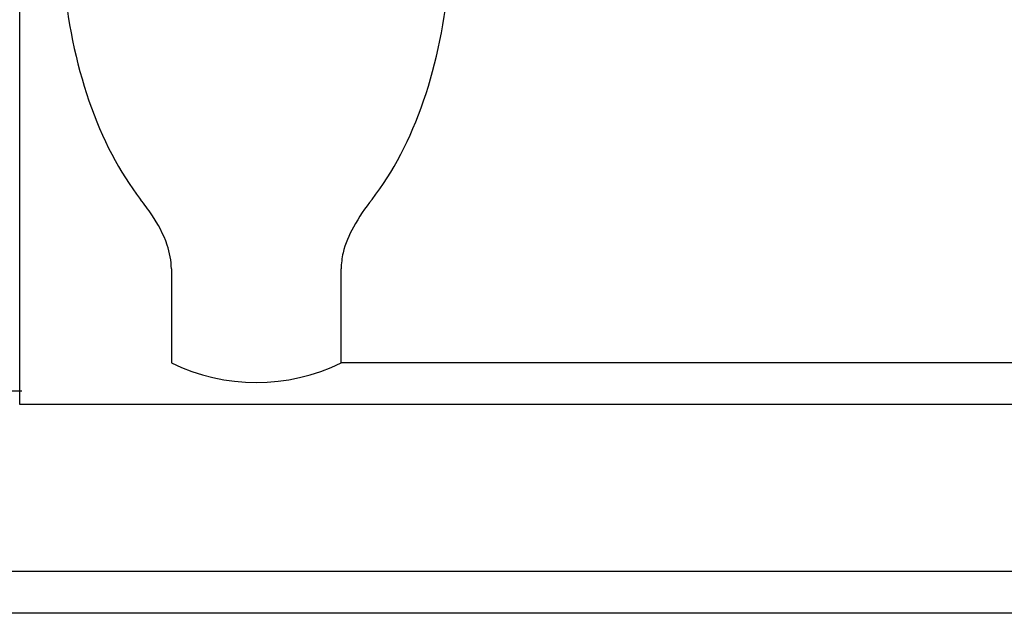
# Model space of a CAD drawing. Header units: millimetres. Extents: x 943 to 1360, y -215 to -69.
# Tile 4 of 55: x 1226 to 1261, y -188 to -167. Entities that reach past the tile are written whole.
import ezdxf

# ---------------------------------------------------------------- set-up
doc = ezdxf.new("R2010")
doc.units = ezdxf.units.MM
doc.layers.add('2', color=7, linetype='CONTINUOUS')

msp = doc.modelspace()

# ---------------------------------------------------------------- linework, layer by layer
at = {"layer": '2', "color": 0, "linetype": 'Continuous'}
for p, q in [((1226.043, -179.313), (1226.043, -141.313)), ((1226.043, -173.433), (1226.043, -156.313)), ((1226.043, -175.933), (1226.043, -173.433)), ((1226.043, -179.313), (1226.043, -175.933)), ((1231.492, -175.933), (1231.492, -179.313)), ((1237.594, -179.313), (1237.594, -175.933)), ((1226.043, -180.813), (1226.043, -179.313)), ((1226.043, -180.813), (1226.043, -179.313)), ((1293.492, -179.313), (1237.594, -179.313)), ((1214.043, -180.313), (1226.123, -180.313)), ((1305.043, -180.813), (1226.043, -180.813)), ((1360.08, -188.313), (1114.043, -188.313))]:
    msp.add_line(p, q, dxfattribs=at)
msp.add_arc((1234.543, -173.013), 7, 244.1578, 295.8422, dxfattribs=at)
for start_param, end_param in [(0.917686, 2.505296), (3.777889, 5.365499)]:
    msp.add_ellipse((1234.543, -163.681), major_axis=(0, 12.124), ratio=0.577351, start_param=start_param, end_param=end_param, dxfattribs=at)
for points, knots in [([(1231.492, -175.933), (1231.492, -175.641), (1231.435, -175.346), (1231.21, -174.682), (1231.006, -174.321), (1230.788, -173.991), (1230.659, -173.796), (1230.522, -173.61), (1230.383, -173.433)], [0, 0, 0, 0, 0.304791, 0.304791, 0.742995, 0.742995, 0.742995, 1, 1, 1, 1]), ([(1238.702, -173.433), (1238.463, -173.738), (1238.229, -174.069), (1237.874, -174.717), (1237.737, -175.031), (1237.618, -175.546), (1237.594, -175.74), (1237.594, -175.933)], [0, 0, 0, 0, 0.444335, 0.444335, 0.800317, 0.800317, 1, 1, 1, 1])]:
    msp.add_open_spline(points, degree=3, knots=knots, dxfattribs=at)
msp.add_open_spline([(1360.08, -186.813), (1165.156, -186.813)], degree=1, dxfattribs=at)

doc.saveas('drawing.dxf')
